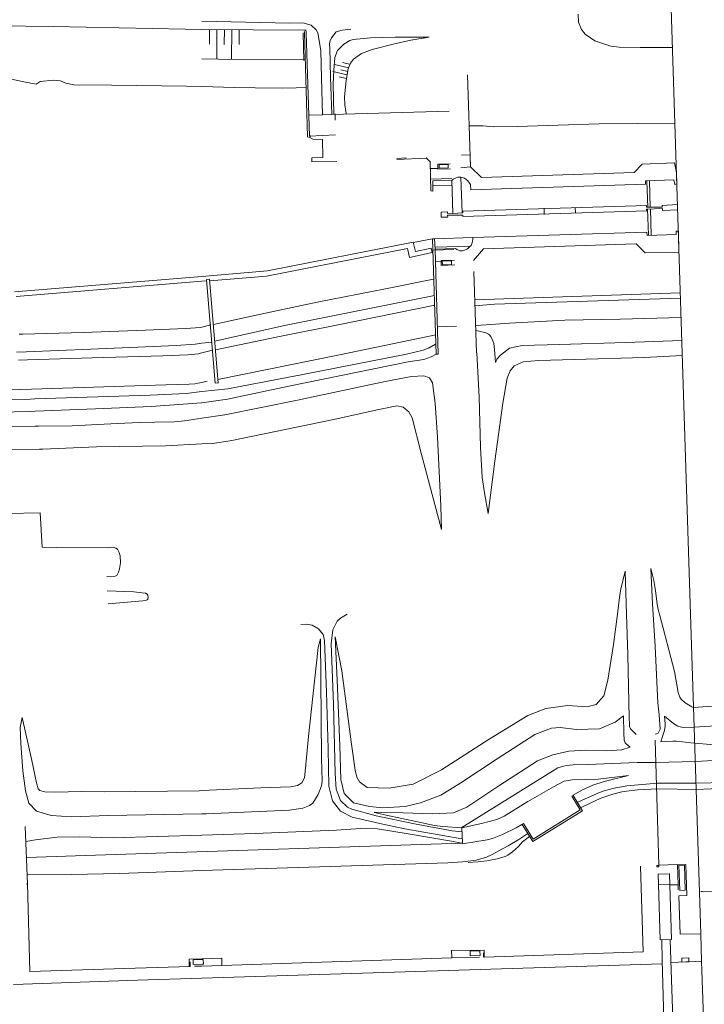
# Model space of a CAD drawing. Header units: metres. Extents: x 66374 to 71914, y 405953 to 412623.
# Tile 29 of 42: x 69920 to 70220, y 408829 to 409261. Entities that reach past the tile are written whole.
import ezdxf

# ---------------------------------------------------------------- set-up
doc = ezdxf.new("R2010")
doc.units = ezdxf.units.M
doc.layers.add('2013-05-24_onderlegger_OVLIJNOBJ', color=252, linetype='Continuous', lineweight=0)

msp = doc.modelspace()

# ---------------------------------------------------------------- linework, layer by layer
at = {"layer": '2013-05-24_onderlegger_OVLIJNOBJ'}
for p, q in [((70205.66, 409273.15), (70214.35, 409000)), ((70165.06, 409263.23), (70165.18, 409259.71)), ((69885.94, 409258.43), (69934.8, 409257.73)), ((70038.52, 409259.3), (70000, 409260.13)), ((70038.52, 409259.3), (70000, 409260.13)), ((70044.21, 409259.36), (70038.52, 409259.3)), ((70044.21, 409259.36), (70038.52, 409259.3)), ((70047.86, 409258.3), (70044.21, 409259.36)), ((70047.86, 409258.3), (70044.21, 409259.36)), ((70050.12, 409256.28), (70047.86, 409258.3)), ((70050.12, 409256.28), (70047.86, 409258.3)), ((70165.18, 409259.71), (70166.45, 409256.42)), ((69934.8, 409257.73), (69992.62, 409256.61)), ((69992.62, 409256.61), (70000, 409256.54)), ((70000, 409256.54), (70045.04, 409256.19)), ((70003.3, 409256.52), (70003.25, 409249.98)), ((70006.57, 409256.5), (70006.47, 409243.42)), ((70009.84, 409256.47), (70009.79, 409249.93)), ((70013.11, 409256.44), (70013.01, 409243.36)), ((70016.38, 409256.42), (70016.33, 409249.88)), ((70044.92, 409255.62), (70044.94, 409255.04)), ((70044.94, 409255.04), (70046.27, 409209.38)), ((70045.04, 409256.19), (70045.62, 409256.16)), ((70045.65, 409255.07), (70045.61, 409256.29)), ((70047.24, 409209.7), (70045.65, 409255.07)), ((70050.79, 409254.94), (70050.12, 409256.28)), ((70050.79, 409254.94), (70050.12, 409256.28)), ((70052.15, 409247.26), (70050.79, 409254.94)), ((70052.15, 409247.26), (70050.79, 409254.94)), ((70056.81, 409252.86), (70058.91, 409255.49)), ((70056.81, 409252.86), (70058.91, 409255.49)), ((70058.91, 409255.49), (70061.48, 409256.22)), ((70058.91, 409255.49), (70061.48, 409256.22)), ((70061.48, 409256.22), (70065.35, 409256.61)), ((70061.48, 409256.22), (70065.35, 409256.61)), ((70166.45, 409256.42), (70168.13, 409254.38)), ((70168.13, 409254.38), (70172.32, 409251.52)), ((70056.02, 409249.92), (70056.13, 409251.26)), ((70056.02, 409249.92), (70056.13, 409251.26)), ((70056.13, 409248.22), (70056.02, 409249.92)), ((70056.13, 409248.22), (70056.02, 409249.92)), ((70056.13, 409251.26), (70056.81, 409252.86)), ((70056.13, 409251.26), (70056.81, 409252.86)), ((70059.5, 409247.2), (70062.21, 409250.05)), ((70062.21, 409250.05), (70064.88, 409251.6)), ((70064.88, 409251.6), (70066.34, 409252.03)), ((70066.34, 409252.03), (70073.91, 409252.86)), ((70073.91, 409252.86), (70084.81, 409253.06)), ((70083.92, 409250.05), (70074.71, 409247.74)), ((70091.66, 409251.74), (70083.92, 409250.05)), ((70084.81, 409253.06), (70099.62, 409253.12)), ((70099.62, 409253.09), (70091.66, 409251.74)), ((70172.32, 409251.52), (70179.38, 409249.11)), ((70052.52, 409235.1), (70052.15, 409247.26)), ((70052.52, 409235.1), (70052.15, 409247.26)), ((70056.38, 409235.55), (70056.13, 409248.22)), ((70056.38, 409235.55), (70056.13, 409248.22)), ((70058.37, 409244.19), (70059.5, 409247.2)), ((70069.99, 409245.98), (70066.47, 409243.46)), ((70074.71, 409247.74), (70069.99, 409245.98)), ((70179.38, 409249.11), (70183.02, 409248.67)), ((70183.02, 409248.67), (70192.24, 409248.51)), ((70192.24, 409248.51), (70206.43, 409248.64)), ((70000, 409243.55), (70007.3, 409243.39)), ((70007.3, 409243.39), (70045.29, 409243.26)), ((70057.8, 409238.62), (70058.37, 409244.19)), ((70064.41, 409239.65), (70058.18, 409241.1)), ((70064.78, 409241.21), (70061.66, 409241.93)), ((70065.18, 409241.63), (70064.15, 409239.15)), ((70066.47, 409243.46), (70065.18, 409241.63)), ((70063.69, 409236.53), (70057.45, 409237.99)), ((70057.5, 409232.51), (70057.8, 409238.62)), ((70064.05, 409238.09), (70060.93, 409238.82)), ((70064.15, 409239.15), (70063.22, 409234.05)), ((69916.42, 409234.66), (69922.62, 409233.41)), ((69922.62, 409233.41), (69927.28, 409232.51)), ((69927.28, 409232.51), (69928.98, 409233.6)), ((69928.98, 409233.6), (69934.74, 409234.27)), ((69934.74, 409234.27), (69937.98, 409233.95)), ((69937.98, 409233.95), (69940.32, 409232.9)), ((69940.32, 409232.9), (69943.84, 409232.16)), ((70052.84, 409219.1), (70052.52, 409235.1)), ((70052.84, 409219.1), (70052.52, 409235.1)), ((70056.91, 409219.22), (70056.38, 409235.55)), ((70056.91, 409219.22), (70056.38, 409235.55)), ((70057.84, 409219.49), (70057.5, 409232.51)), ((70063.32, 409234.97), (70060.21, 409235.7)), ((70063.22, 409234.05), (70062.54, 409226.97)), ((70116.55, 409236.54), (70117.84, 409196.19)), ((69943.84, 409232.16), (69960.31, 409232.06)), ((69960.31, 409232.06), (69993.2, 409231.62)), ((69993.2, 409231.62), (70000, 409231.42)), ((70000, 409231.42), (70014.32, 409231.04)), ((70014.32, 409231.04), (70023.31, 409230.88)), ((70023.31, 409230.88), (70035.31, 409230.72)), ((70035.31, 409230.72), (70041.3, 409230.82)), ((70041.3, 409230.82), (70045.64, 409231.14)), ((70062.54, 409226.97), (70062.71, 409223.46)), ((70056.91, 409219.22), (70108.49, 409220.64)), ((70058.46, 409216.7), (70058.42, 409219.49)), ((70062.71, 409223.46), (70063.26, 409219.62)), ((70047.04, 409218.94), (70052.84, 409219.1)), ((70052.84, 409219.1), (70056.91, 409219.22)), ((70052.84, 409219.1), (70056.91, 409219.22)), ((70174.26, 409215.01), (70207.54, 409215.42)), ((70117.24, 409214.18), (70123.37, 409214.24)), ((70123.37, 409214.24), (70127.7, 409213.79)), ((70127.7, 409213.79), (70138.3, 409213.95)), ((70138.3, 409213.95), (70174.26, 409215.01)), ((70046.27, 409209.38), (70047.39, 409209.12)), ((70058.54, 409210.27), (70047.24, 409209.7)), ((70047.56, 409209.76), (70047.28, 409209.76)), ((70048.66, 409208.38), (70047.29, 409209.15)), ((70047.39, 409209.12), (70047.56, 409209.76)), ((70052.82, 409208.26), (70048.66, 409208.38)), ((70052.96, 409200.26), (70052.82, 409208.26)), ((70048.22, 409200.1), (70052.96, 409200.26)), ((70048.27, 409198.34), (70048.22, 409200.1)), ((70059.11, 409198.59), (70048.27, 409198.34)), ((70089.57, 409200.16), (70085.45, 409199.94)), ((70085.45, 409199.39), (70098.55, 409200.03)), ((70098.55, 409200.03), (70098.5, 409200.32)), ((70098.51, 409200), (70100.06, 409198.43)), ((70100.06, 409198.43), (70100.47, 409185.63)), ((70117.74, 409201.54), (70113.92, 409201.28)), ((70193.18, 409197.44), (70207.3, 409197.92)), ((70207.3, 409197.92), (70208.21, 409193.6)), ((70103.67, 409195.52), (70100.18, 409195.52)), ((70108.96, 409197.54), (70103.42, 409197.41)), ((70103.42, 409197.41), (70103.48, 409195.23)), ((70103.48, 409195.23), (70109.03, 409195.36)), ((70108.02, 409197.25), (70104.09, 409197.15)), ((70104.09, 409197.15), (70104.12, 409195.68)), ((70104.12, 409195.68), (70108.05, 409195.81)), ((70108.05, 409195.81), (70108.02, 409197.25)), ((70117.84, 409196.19), (70113.55, 409195.79)), ((70117.84, 409196.19), (70122.6, 409191.58)), ((70122.6, 409191.58), (70189.59, 409193.7)), ((70189.59, 409193.7), (70193.18, 409197.44)), ((70208.21, 409193.6), (70208.38, 409188.8)), ((70109.64, 409191.14), (70100.26, 409190.85)), ((70101.27, 409190.11), (70109.62, 409190.4)), ((70101.34, 409185.6), (70101.27, 409190.11)), ((70109.64, 409190.4), (70110.13, 409175.84)), ((70109.66, 409190.27), (70110.09, 409190.69)), ((70110.11, 409175.81), (70109.66, 409190.27)), ((70110.09, 409190.69), (70110.22, 409190.81)), ((70110.22, 409190.81), (70110.53, 409190.99)), ((70110.53, 409190.99), (70111.57, 409191.39)), ((70111.57, 409191.39), (70112.21, 409191.67)), ((70112.21, 409191.67), (70112.54, 409191.71)), ((70112.54, 409191.71), (70113.62, 409191.65)), ((70113.54, 409191.65), (70115.17, 409191.2)), ((70113.62, 409191.65), (70114.18, 409176.06)), ((70115.17, 409191.2), (70116.64, 409190.08)), ((70116.64, 409190.08), (70117.75, 409188.48)), ((70194.6, 409190.08), (70194.54, 409188.58)), ((70207.08, 409190.5), (70194.6, 409190.08)), ((70195.54, 409178.43), (70195.16, 409189.98)), ((70196.62, 409178.46), (70196.27, 409190.02)), ((70207.44, 409188.51), (70207.08, 409190.5)), ((70100.47, 409185.63), (70101.34, 409185.6)), ((70101.42, 409187.81), (70109.61, 409188.03)), ((70117.75, 409188.48), (70118.02, 409186.18)), ((70194.54, 409188.58), (70117.9, 409186.14)), ((70208.38, 409188.8), (70207.44, 409188.51)), ((70107.7, 409176.51), (70104.92, 409176.32)), ((70104.92, 409176.32), (70105.01, 409174.08)), ((70107.77, 409175.78), (70107.7, 409176.51)), ((70114.41, 409176.7), (70195.12, 409179.3)), ((70114.43, 409176.67), (70114.46, 409176)), ((70114.49, 409174.4), (70195.18, 409176.96)), ((70150.17, 409175.33), (70150.06, 409178.02)), ((70163.82, 409175.84), (70163.7, 409178.34)), ((70195.07, 409179.3), (70195.09, 409178.46)), ((70195.09, 409178.46), (70201.95, 409178.59)), ((70201.99, 409177.95), (70195.09, 409177.7)), ((70195.09, 409177.7), (70195.2, 409176.96)), ((70195.46, 409177.7), (70195.87, 409166.18)), ((70196.74, 409177.73), (70197.14, 409166.24)), ((70201.85, 409179.3), (70208.6, 409179.68)), ((70201.95, 409178.59), (70201.85, 409179.3)), ((70201.98, 409177.12), (70201.99, 409177.95)), ((70208.68, 409177.28), (70201.98, 409177.12)), ((70105.01, 409174.08), (70107.81, 409174.18)), ((70110.13, 409175.84), (70107.77, 409175.78)), ((70107.77, 409174.98), (70114.44, 409175.04)), ((70107.81, 409174.18), (70107.77, 409174.98)), ((70114.46, 409176), (70110.11, 409175.78)), ((70114.44, 409175.04), (70114.46, 409174.43)), ((70195.22, 409167.62), (70118.79, 409165.25)), ((70195.29, 409166.02), (70195.22, 409167.62)), ((70207.99, 409167.94), (70207.98, 409166.53)), ((70209.1, 409167.97), (70207.99, 409167.94)), ((70209.22, 409158.82), (70209.1, 409167.97)), ((70101.07, 409164.61), (70092.61, 409163.07)), ((70101.17, 409164.61), (70102.06, 409164.67)), ((70102.82, 409114.02), (70101.17, 409164.61)), ((70118.79, 409165.25), (70102.06, 409164.67)), ((70102.06, 409164.67), (70102.31, 409160.16)), ((70118.61, 409162.94), (70118.76, 409163.82)), ((70118.76, 409163.82), (70118.79, 409164.26)), ((70118.79, 409164.26), (70118.81, 409165.25)), ((70207.98, 409166.53), (70195.29, 409166.02)), ((70028.26, 409148.29), (70090.12, 409160.35)), ((70092.72, 409163.2), (70028.69, 409150.53)), ((70090.12, 409160.35), (70091.04, 409156.45)), ((70093.65, 409159.04), (70092.72, 409163.2)), ((70100.5, 409160.51), (70093.65, 409159.04)), ((70100.98, 409158.59), (70100.5, 409160.51)), ((70110.53, 409159.94), (70101.3, 409159.58)), ((70102.26, 409160.96), (70117.58, 409161.34)), ((70102.31, 409160.16), (70111.17, 409160.45)), ((70102.47, 409154.66), (70102.31, 409160.16)), ((70111.17, 409160.45), (70111.88, 409159.97)), ((70111.88, 409159.97), (70112.27, 409159.74)), ((70112.27, 409159.74), (70113.11, 409159.42)), ((70113.11, 409159.42), (70113.79, 409159.33)), ((70113.79, 409159.33), (70114.26, 409159.35)), ((70114.26, 409159.35), (70115.17, 409159.58)), ((70115.17, 409159.58), (70116.17, 409160.05)), ((70116.17, 409160.05), (70116.6, 409160.38)), ((70116.6, 409160.38), (70117.72, 409161.44)), ((70117.59, 409161.31), (70118.05, 409161.76)), ((70118.05, 409161.76), (70118.31, 409162.11)), ((70118.31, 409162.11), (70118.44, 409162.37)), ((70118.44, 409162.37), (70118.61, 409162.94)), ((70119.18, 409155.17), (70123.52, 409160.22)), ((70123.52, 409160.22), (70190.44, 409162.37)), ((70190.44, 409162.37), (70194.5, 409158.53)), ((70091.04, 409156.45), (70100.98, 409158.59)), ((70104.91, 409154.82), (70102.47, 409154.66)), ((70102.47, 409154.66), (70103.58, 409114.08)), ((70110.8, 409155.33), (70104.94, 409155.14)), ((70104.94, 409155.14), (70105, 409152.99)), ((70105.42, 409154.78), (70109.5, 409154.91)), ((70105.48, 409153.28), (70105.42, 409154.78)), ((70109.5, 409154.91), (70109.55, 409153.38)), ((70194.5, 409158.53), (70209.22, 409158.82)), ((70028.69, 409150.53), (70000, 409148.16)), ((70105, 409152.99), (70110.87, 409153.18)), ((70109.55, 409153.38), (70105.48, 409153.28)), ((70000, 409148.16), (69917.82, 409141.34)), ((69918.54, 409139.3), (70000, 409146.05)), ((70000, 409146.05), (70001.99, 409146.21)), ((70005.8, 409101.28), (70001.96, 409146.69)), ((70002.02, 409146.72), (70003.34, 409146.88)), ((70007.19, 409101.38), (70003.38, 409146.82)), ((70003.4, 409146.27), (70028.26, 409148.29)), ((70101.62, 409146.88), (70080.59, 409142.72)), ((70120.51, 409114.56), (70119.34, 409150.24)), ((70080.59, 409142.72), (70050.52, 409136.9)), ((70074.94, 409134.3), (70101.98, 409139.74)), ((70209.82, 409140.93), (70119.61, 409137.82)), ((70128.4, 409135.9), (70209.95, 409138.59)), ((70050.52, 409136.9), (70023.75, 409131.2)), ((70036.16, 409126.53), (70074.94, 409134.3)), ((70102.12, 409135.58), (70059.7, 409126.85)), ((70119.8, 409135.3), (70128.4, 409135.9)), ((70023.75, 409131.2), (70005.14, 409127.07)), ((70159.14, 409128.99), (70134.94, 409127.62)), ((70183.44, 409129.44), (70159.14, 409128.99)), ((70210.18, 409130.05), (70183.44, 409129.44)), ((69948.02, 409123.52), (69975.04, 409124.51)), ((69975.04, 409124.51), (69992.81, 409125.34)), ((69992.81, 409125.34), (69999.34, 409125.73)), ((69999.34, 409125.73), (70000, 409125.89)), ((70000, 409125.89), (70003.83, 409126.88)), ((70005.65, 409119.74), (70036.16, 409126.53)), ((70059.7, 409126.85), (70033.22, 409121.63)), ((70103.21, 409126.02), (70111.67, 409126.27)), ((70124.66, 409126.91), (70120.06, 409126.59)), ((70120.25, 409124.45), (70122.15, 409123.97)), ((70134.94, 409127.62), (70124.66, 409126.91)), ((69919.81, 409122.82), (69921.22, 409122.78)), ((69921.22, 409122.78), (69948.02, 409123.52)), ((70033.22, 409121.63), (70005.98, 409115.87)), ((70060.39, 409113.79), (70102.55, 409122.46)), ((70122.15, 409123.97), (70124.57, 409123.33)), ((70124.57, 409123.33), (70125.65, 409122.85)), ((70125.65, 409122.85), (70126.13, 409122.48)), ((70126.13, 409122.48), (70126.73, 409121.76)), ((70126.73, 409121.76), (70127.63, 409119.91)), ((69922.86, 409115.01), (69951.26, 409116.29)), ((69951.26, 409116.29), (69975.21, 409117.18)), ((69975.21, 409117.18), (69988.76, 409117.79)), ((69988.76, 409117.79), (69996.97, 409118.46)), ((69996.97, 409118.46), (70000, 409118.85)), ((70000, 409118.85), (70004.27, 409119.36)), ((70097.03, 409115.71), (70099.66, 409116.8)), ((70099.66, 409116.8), (70102.53, 409118.4)), ((70127.63, 409119.91), (70128, 409118.65)), ((70128, 409118.65), (70128.35, 409116.06)), ((70128.35, 409116.06), (70128.73, 409110.34)), ((70130.94, 409113.63), (70134.86, 409116.64)), ((70134.86, 409116.64), (70140.5, 409117.79)), ((70140.5, 409117.79), (70156.9, 409118.27)), ((70156.9, 409118.27), (70185.9, 409119.14)), ((70185.9, 409119.14), (70210.5, 409119.97)), ((69918.68, 409114.91), (69922.86, 409115.01)), ((69919.52, 409111.39), (69923.43, 409111.52)), ((69923.43, 409111.52), (69951.87, 409112.38)), ((69951.87, 409112.38), (69982.86, 409113.31)), ((69982.86, 409113.31), (69993.75, 409113.73)), ((69993.75, 409113.73), (69998.38, 409114.21)), ((69998.38, 409114.21), (70000, 409114.59)), ((70000, 409114.59), (70004.57, 409115.71)), ((70007.02, 409102.91), (70060.39, 409113.79)), ((70044.26, 409105.12), (70089.78, 409114.05)), ((70089.78, 409114.05), (70097.03, 409115.71)), ((70090.48, 409110.69), (70097.37, 409111.75)), ((70097.37, 409111.75), (70100.6, 409112.86)), ((70100.6, 409112.86), (70102.76, 409113.98)), ((70103.58, 409114.08), (70102.82, 409114.02)), ((70120.63, 409114.62), (70121.61, 409095.23)), ((70128.73, 409110.34), (70129.39, 409111.78)), ((70129.39, 409111.78), (70130.94, 409113.63)), ((70147.66, 409111.23), (70163.43, 409111.71)), ((70163.43, 409111.71), (70194.01, 409112.61)), ((70194.01, 409112.61), (70210.71, 409113.5)), ((70038.08, 409099.97), (70090.48, 409110.69)), ((70135.18, 409106.75), (70136.94, 409108.86)), ((70136.94, 409108.86), (70140.94, 409110.66)), ((70140.94, 409110.66), (70147.66, 409111.23)), ((70011.32, 409098.85), (70044.26, 409105.12)), ((70080.42, 409101.98), (70091.86, 409104.29)), ((70091.86, 409104.29), (70097.27, 409104.54)), ((70097.27, 409104.54), (70099.89, 409103.68)), ((70099.89, 409103.68), (70101.14, 409101.5)), ((70131.96, 409092.54), (70133.83, 409103.52)), ((70133.83, 409103.52), (70135.18, 409106.75)), ((69925.2, 409098.72), (69873.43, 409097.22)), ((69925.2, 409098.72), (69984.2, 409100.51)), ((69984.18, 409100.51), (69994.37, 409100.83)), ((69994.37, 409100.83), (69996.9, 409101.06)), ((69996.9, 409101.06), (69998.16, 409101.28)), ((69998.16, 409101.28), (70000, 409101.66)), ((70000, 409101.66), (70002.22, 409102.11)), ((70000, 409097.6), (70011.32, 409098.85)), ((70005.74, 409101.34), (70007.26, 409101.5)), ((70005.85, 409101.25), (70007.33, 409101.41)), ((70011.24, 409094.27), (70038.08, 409099.97)), ((70041.99, 409093.79), (70080.42, 409101.98)), ((70101.14, 409101.5), (70102.32, 409092.51)), ((69924.74, 409094.3), (69863.86, 409092.86)), ((69924.74, 409094.3), (69926.62, 409094.4)), ((69926.62, 409094.4), (69977.35, 409096)), ((69977.35, 409096), (69993.14, 409096.83)), ((69993.14, 409096.83), (70000, 409097.6)), ((70000, 409092.64), (70011.24, 409094.27)), ((70121.61, 409095.23), (70122.13, 409073.28)), ((69926.91, 409089.02), (69953.29, 409090.08)), ((69953.29, 409090.08), (69977.74, 409091.07)), ((69977.74, 409091.07), (69999.78, 409092.61)), ((69999.78, 409092.61), (70000, 409092.64)), ((70010.1, 409087.46), (70041.99, 409093.79)), ((70077.62, 409089.76), (70085.54, 409091.3)), ((70085.54, 409091.3), (70088.34, 409090.75)), ((70088.34, 409090.75), (70090.78, 409088.7)), ((70102.32, 409092.51), (70103.38, 409077.57)), ((70128.56, 409067.1), (70131.96, 409092.54)), ((69902.78, 409088.35), (69924.84, 409088.93)), ((69924.84, 409088.93), (69926.91, 409089.02)), ((69992.34, 409084.77), (70000, 409085.92)), ((70000, 409085.92), (70010.1, 409087.46)), ((70057.2, 409085.25), (70077.62, 409089.76)), ((70090.78, 409088.7), (70092.21, 409086.08)), ((70092.21, 409086.08), (70096.17, 409070.66)), ((69926.87, 409082.5), (69876.46, 409081.22)), ((69926.87, 409082.5), (69928.26, 409082.46)), ((69928.26, 409082.46), (69943.09, 409082.62)), ((69943.09, 409082.62), (69962.85, 409083.64)), ((69962.85, 409083.64), (69972.74, 409084.1)), ((69972.74, 409084.1), (69979.29, 409084.16)), ((69979.29, 409084.16), (69988.01, 409084.32)), ((69988.01, 409084.32), (69992.34, 409084.77)), ((70012.41, 409076.03), (70057.2, 409085.25)), ((70103.38, 409077.57), (70104.75, 409047.36)), ((69930.18, 409072.35), (69953.81, 409073.31)), ((69953.81, 409073.31), (69983.94, 409073.76)), ((69983.94, 409073.76), (70000, 409074.62)), ((70000, 409074.62), (70004.65, 409074.88)), ((70004.65, 409074.88), (70012.41, 409076.03)), ((70122.13, 409073.28), (70122.96, 409059.88)), ((69916.42, 409072.22), (69928.79, 409072.35)), ((69928.79, 409072.35), (69930.18, 409072.35)), ((70096.17, 409070.66), (70105.14, 409037.06)), ((70125.54, 409044.19), (70128.56, 409067.1)), ((70122.96, 409059.88), (70123.9, 409053.25)), ((70123.9, 409053.25), (70125.54, 409044.19)), ((70104.75, 409047.36), (70105.14, 409037.06)), ((69929.1, 409044.38), (69914.51, 409044.19)), ((69929.97, 409029.41), (69929.1, 409044.38)), ((69936.34, 409029.25), (69929.97, 409029.41)), ((69936.34, 409029.25), (69958.76, 409029.12)), ((69958.76, 409029.12), (69961.03, 409029.28)), ((69961.03, 409029.28), (69962.22, 409028.96)), ((69962.22, 409028.96), (69962.89, 409028.44)), ((69962.89, 409028.44), (69963.74, 409027.07)), ((69963.74, 409027.07), (69964.12, 409025.56)), ((69964.12, 409025.56), (69964.21, 409022.53)), ((69964.21, 409022.53), (69963.82, 409019.79)), ((69961.96, 409016.64), (69958.29, 409016.54)), ((69962.6, 409016.95), (69961.96, 409016.64)), ((69963.39, 409018.43), (69962.6, 409016.95)), ((69963.82, 409019.79), (69963.39, 409018.43)), ((70183.74, 409010.91), (70185.59, 409018.82)), ((70185.6, 409018.78), (70186.23, 409000)), ((70197.7, 409004.35), (70196.88, 409020)), ((70196.88, 409020), (70198.21, 409014.69)), ((70198.21, 409014.69), (70198.98, 409010.28)), ((69970.18, 409009.82), (69958.43, 409010.24)), ((69973.84, 409009.38), (69970.18, 409009.82)), ((69975.26, 409009.17), (69973.84, 409009.38)), ((69975.95, 409008.77), (69975.26, 409009.17)), ((69976.3, 409008.3), (69975.95, 409008.77)), ((69976.43, 409007.3), (69976.3, 409008.3)), ((70182.73, 409003.64), (70183.34, 409008.5)), ((70183.34, 409008.5), (70183.74, 409010.91)), ((70198.98, 409010.28), (70199.7, 409004.35)), ((69958.86, 409004.51), (69974.02, 409005.86)), ((69974.02, 409005.86), (69975.3, 409005.93)), ((69975.3, 409005.93), (69975.94, 409006.21)), ((69975.94, 409006.21), (69976.24, 409006.53)), ((69976.24, 409006.53), (69976.43, 409007.3)), ((70182.28, 409000), (70182.73, 409003.64)), ((70197.95, 409000), (70197.7, 409004.35)), ((70199.7, 409004.35), (70200.3, 409001.44)), ((70063.65, 409000), (70060.78, 408998.21)), ((70180.49, 408986.59), (70182.28, 409000)), ((70186.23, 409000), (70186.83, 408982.11)), ((70198.79, 408985.79), (70197.95, 409000)), ((70200.3, 409001.44), (70200.69, 409000)), ((70200.69, 409000), (70207.36, 408974.78)), ((70214.35, 409000), (70218.82, 408859.68)), ((70045.79, 408995.52), (70043.45, 408995.36)), ((70048.36, 408995.14), (70045.79, 408995.52)), ((70051.1, 408993.47), (70048.36, 408995.14)), ((70059.28, 408996.85), (70057.49, 408993.09)), ((70060.78, 408998.21), (70059.28, 408996.85)), ((70053.21, 408991.1), (70051.1, 408993.47)), ((70053.74, 408988.42), (70053.21, 408991.1)), ((70057.49, 408993.09), (70056.7, 408986.94)), ((70051.02, 408985.28), (70052.02, 408989.06)), ((70052.02, 408989.06), (70052.38, 408936.64)), ((70054.66, 408965.73), (70053.74, 408988.42)), ((70056.7, 408986.94), (70057.71, 408960.54)), ((70059.35, 408971.07), (70058.46, 408990.05)), ((70058.46, 408990.05), (70061.36, 408975.1)), ((70178.1, 408971.01), (70180.49, 408986.59)), ((70049.4, 408970.5), (70051.02, 408985.28)), ((70186.83, 408982.11), (70187.35, 408954.43)), ((70199.94, 408961.09), (70198.79, 408985.79)), ((70061.36, 408975.1), (70065.42, 408944)), ((70207.36, 408974.78), (70208.98, 408965.6)), ((70046.73, 408946.3), (70049.4, 408970.5)), ((70060.42, 408942.18), (70059.35, 408971.07)), ((70176.35, 408964.1), (70178.1, 408971.01)), ((70055.36, 408940.8), (70054.66, 408965.73)), ((70208.98, 408965.6), (70209.66, 408963.53)), ((70057.71, 408960.54), (70058.44, 408930.08)), ((70168.79, 408959.36), (70172.97, 408960.29)), ((70172.97, 408960.29), (70176.35, 408964.1)), ((70200.53, 408955.84), (70199.94, 408961.09)), ((70209.66, 408963.53), (70210.26, 408962.59)), ((70210.26, 408962.59), (70212.04, 408961.09)), ((70212.04, 408961.09), (70214.84, 408959.3)), ((70215.66, 408958.94), (70232.86, 408960.22)), ((70142.92, 408955.55), (70150.82, 408958.62)), ((70150.82, 408958.62), (70160.53, 408959.81)), ((70160.53, 408959.81), (70168.79, 408959.36)), ((70214.84, 408959.3), (70215.66, 408958.94)), ((69920.29, 408950.21), (69921.07, 408954.62)), ((69921.08, 408954.62), (69925.42, 408935.78)), ((70126.07, 408945.18), (70142.92, 408955.55)), ((70181.23, 408952.61), (70174.44, 408949.7)), ((70184.98, 408955.3), (70181.23, 408952.61)), ((70184.98, 408955.3), (70185.14, 408947.68)), ((70187.36, 408954.43), (70187.52, 408951.52)), ((70200.96, 408949.5), (70200.53, 408955.84)), ((70202.9, 408955.17), (70203.16, 408951.84)), ((70206.93, 408951.97), (70202.9, 408955.17)), ((70203.16, 408951.84), (70203.16, 408950.73)), ((70208.09, 408951.19), (70206.93, 408951.97)), ((69920.5, 408943.17), (69920.29, 408950.21)), ((70153.39, 408949.95), (70146.1, 408947.17)), ((70157.18, 408950.21), (70153.39, 408949.95)), ((70164.37, 408949.31), (70157.18, 408950.21)), ((70174.44, 408949.7), (70164.37, 408949.31)), ((70185.14, 408947.68), (70185.26, 408944.61)), ((70187.52, 408951.52), (70187.6, 408950.66)), ((70187.6, 408950.66), (70187.7, 408950.23)), ((70187.7, 408950.23), (70188.01, 408949.66)), ((70188.01, 408949.66), (70188.4, 408949.22)), ((70188.4, 408949.22), (70189.24, 408948.42)), ((70189.24, 408948.42), (70190.55, 408947.17)), ((70198.78, 408947.36), (70199.48, 408947.52)), ((70199.48, 408947.52), (70200.21, 408947.81)), ((70200.21, 408947.81), (70200.96, 408949.5)), ((70202.76, 408948.54), (70202.06, 408946.34)), ((70203.08, 408950), (70202.76, 408948.54)), ((70203.16, 408950.73), (70203.08, 408950)), ((70208.73, 408950.87), (70208.09, 408951.19)), ((70209.72, 408950.52), (70208.73, 408950.87)), ((70211.26, 408950.3), (70209.72, 408950.52)), ((70215.89, 408950.34), (70211.26, 408950.3)), ((70215.89, 408950.34), (70233.18, 408951.55)), ((69921.46, 408931.17), (69920.5, 408943.17)), ((70045.32, 408930.91), (70046.73, 408946.3)), ((70065.42, 408944), (70067.29, 408931.58)), ((70105.07, 408931.62), (70126.07, 408945.18)), ((70146.1, 408947.17), (70129.56, 408936.45)), ((70185.26, 408944.61), (70185.33, 408944.21)), ((70185.33, 408944.21), (70185.67, 408943.46)), ((70185.67, 408943.46), (70186.07, 408943.01)), ((70186.07, 408943.01), (70187.82, 408941.54)), ((70198.82, 408944.7), (70200.49, 408889.79)), ((70202.06, 408946.34), (70201.25, 408943.97)), ((70201.26, 408943.94), (70203.52, 408944.07)), ((70203.52, 408944.07), (70206.53, 408944.23)), ((70206.53, 408944.23), (70208.04, 408944.22)), ((70208.04, 408944.22), (70210.78, 408944.01)), ((70210.78, 408944.01), (70214.42, 408943.53)), ((70214.42, 408943.53), (70216.25, 408943.3)), ((70216.25, 408943.3), (70233.42, 408941.89)), ((70055.71, 408924.51), (70055.36, 408940.8)), ((70060.9, 408927.46), (70060.42, 408942.18)), ((70160.98, 408939.81), (70154, 408938.27)), ((70168.47, 408940.26), (70160.98, 408939.81)), ((70177.62, 408940), (70168.47, 408940.26)), ((70184.13, 408940.38), (70177.62, 408940)), ((70187.82, 408941.54), (70184.13, 408940.38)), ((69925.42, 408935.78), (69927.38, 408925.92)), ((70052.38, 408936.64), (70052.71, 408926.62)), ((70129.56, 408936.45), (70113.62, 408926.02)), ((70147.26, 408935.58), (70130.24, 408924.67)), ((70154, 408938.27), (70147.26, 408935.58)), ((70169.34, 408934.05), (70190.9, 408934.82)), ((70190.9, 408934.82), (70190.92, 408934.82)), ((70190.92, 408934.82), (70197.99, 408934.82)), ((70197.99, 408934.82), (70199.13, 408934.82)), ((70199.13, 408934.82), (70216.42, 408935.33)), ((70216.42, 408935.33), (70233.74, 408936.19)), ((69922.54, 408922.4), (69921.46, 408931.17)), ((70044.96, 408928.16), (70045.32, 408930.91)), ((70058.44, 408930.08), (70058.9, 408923.17)), ((70067.29, 408931.58), (70068.02, 408928.42)), ((70092.59, 408925.41), (70105.07, 408931.62)), ((70113.98, 408906.4), (70156.07, 408932.54)), ((70156.07, 408932.54), (70158.56, 408933.22)), ((70158.56, 408933.22), (70159.96, 408933.53)), ((70159.96, 408933.53), (70162.83, 408933.82)), ((70162.83, 408933.82), (70169.34, 408934.05)), ((69927.38, 408925.92), (69928.14, 408923.39)), ((70041.96, 408924.83), (70043.81, 408925.95)), ((70043.81, 408925.95), (70044.96, 408928.16)), ((70052.71, 408926.62), (70052.46, 408924.65)), ((70062.4, 408921.31), (70060.9, 408927.46)), ((70068.02, 408928.42), (70069.09, 408926.34)), ((70069.09, 408926.34), (70072.42, 408923.97)), ((70113.62, 408926.02), (70104.74, 408920.54)), ((70158.91, 408926.75), (70154.24, 408924.22)), ((70162.37, 408927.2), (70158.91, 408926.75)), ((70173.78, 408927.62), (70162.37, 408927.2)), ((70171.52, 408924.93), (70176.42, 408926.59)), ((70187.15, 408929.18), (70173.78, 408927.62)), ((70176.42, 408926.59), (70187.14, 408929.18)), ((70191.36, 408925.09), (70199.98, 408925.79)), ((70199.98, 408925.79), (70216.72, 408925.79)), ((70216.72, 408925.79), (70234.24, 408926.14)), ((69924.12, 408916.96), (69922.54, 408922.4)), ((69928.14, 408923.39), (69928.92, 408922.61)), ((69928.92, 408922.61), (69931.01, 408922.02)), ((69931.01, 408922.02), (69935.5, 408921.89)), ((69935.5, 408921.89), (69947.16, 408922.08)), ((69947.16, 408922.08), (69957.07, 408921.95)), ((69957.07, 408921.95), (69998.71, 408922.46)), ((69998.71, 408922.46), (70000, 408922.53)), ((70000, 408922.53), (70025.9, 408923.74)), ((70025.9, 408923.74), (70038.92, 408924.13)), ((70038.92, 408924.13), (70041.96, 408924.83)), ((70052.46, 408924.65), (70050.92, 408920.83)), ((70057.26, 408918.11), (70055.71, 408924.51)), ((70058.9, 408923.17), (70060.82, 408918.18)), ((70072.42, 408923.97), (70082.12, 408923.68)), ((70082.12, 408923.68), (70092.59, 408925.41)), ((70130.24, 408924.67), (70116.22, 408915.23)), ((70154.24, 408924.22), (70142.93, 408917.76)), ((70162.79, 408920.51), (70166.65, 408922.69)), ((70166.65, 408922.69), (70171.52, 408924.93)), ((70174.4, 408921.73), (70168.15, 408918.94)), ((70176.49, 408922.49), (70174.4, 408921.73)), ((70180.82, 408923.58), (70176.49, 408922.49)), ((70184.25, 408922.04), (70180.25, 408920.93)), ((70186.43, 408924.61), (70180.82, 408923.58)), ((70186.3, 408922.37), (70184.25, 408922.04)), ((70191.13, 408922.85), (70186.3, 408922.37)), ((70191.36, 408925.09), (70186.43, 408924.61)), ((70191.13, 408922.85), (70199.98, 408923.36)), ((70216.85, 408923.01), (70199.98, 408923.36)), ((70216.85, 408923.01), (70234.07, 408923.9)), ((70048.58, 408917.09), (70047.24, 408916.02)), ((70050.92, 408920.83), (70048.58, 408917.09)), ((70060.78, 408913.54), (70057.26, 408918.11)), ((70060.82, 408918.18), (70063.87, 408915.26)), ((70066.51, 408917.25), (70062.4, 408921.31)), ((70073.57, 408915.52), (70066.51, 408917.25)), ((70095.94, 408917.25), (70089.2, 408915.55)), ((70104.74, 408920.54), (70095.94, 408917.25)), ((70142.93, 408917.76), (70132.54, 408911.3)), ((70162.83, 408920.45), (70162.26, 408920.1)), ((70162.26, 408920.1), (70165.95, 408914.05)), ((70166.98, 408913.73), (70162.83, 408920.45)), ((70168.15, 408918.94), (70164.85, 408917.44)), ((70173.04, 408918.4), (70166.34, 408915.2)), ((70175.38, 408919.38), (70173.04, 408918.4)), ((70180.25, 408920.93), (70175.38, 408919.38)), ((69927.42, 408913.57), (69924.12, 408916.96)), ((69933.86, 408911.65), (69927.42, 408913.57)), ((70038.37, 408913.98), (70001.81, 408912.42)), ((70044.19, 408914.82), (70038.37, 408913.98)), ((70047.24, 408916.02), (70044.19, 408914.82)), ((70065.97, 408910.82), (70060.78, 408913.54)), ((70063.87, 408915.26), (70065.74, 408914.4)), ((70065.74, 408914.4), (70076.42, 408911.49)), ((70079.39, 408915.04), (70073.57, 408915.52)), ((70078.89, 408912.96), (70075.48, 408913.02)), ((70075.51, 408912.99), (70080.78, 408911.71)), ((70088.23, 408912.74), (70078.89, 408912.96)), ((70089.2, 408915.55), (70079.39, 408915.04)), ((70101.12, 408912.42), (70088.23, 408912.74)), ((70110.3, 408912.77), (70101.12, 408912.42)), ((70116.22, 408915.23), (70110.3, 408912.77)), ((70145.13, 408900.22), (70166.98, 408913.73)), ((70165.95, 408914.05), (70145.3, 408901.28)), ((69942.97, 408911.1), (69933.86, 408911.65)), ((69958.8, 408911.65), (69942.97, 408911.1)), ((70000, 408912.38), (69958.8, 408911.65)), ((70001.81, 408912.42), (70000, 408912.38)), ((70079.29, 408907.87), (70065.97, 408910.82)), ((70076.42, 408911.49), (70093.22, 408907.9)), ((70080.78, 408911.71), (70094.62, 408908.9)), ((70094.62, 408908.9), (70101.97, 408907.24)), ((70129.35, 408909.91), (70122.64, 408908.13)), ((70132.54, 408911.3), (70129.35, 408909.91)), ((69922.46, 408906.82), (69923.52, 408881.6)), ((70058.96, 408905.25), (70023.28, 408903.74)), ((70069.61, 408905.86), (70058.96, 408905.25)), ((70077.06, 408905.82), (70069.61, 408905.86)), ((70090.42, 408903.55), (70077.06, 408905.82)), ((70088.98, 408905.7), (70079.29, 408907.87)), ((70114.08, 408901.34), (70088.98, 408905.7)), ((70093.22, 408907.9), (70109.7, 408904.93)), ((70101.97, 408907.24), (70105.7, 408906.75)), ((70105.7, 408906.75), (70113.94, 408906.27)), ((70109.7, 408904.93), (70113.98, 408904.45)), ((70122.64, 408908.13), (70114.02, 408906.24)), ((70114.02, 408906.24), (70114.26, 408899.49)), ((70131.91, 408903.33), (70137.8, 408906.24)), ((70137.8, 408906.24), (70140.39, 408907.74)), ((70141.08, 408908.1), (70140.48, 408907.74)), ((70140.48, 408907.74), (70145.13, 408900.22)), ((70145.3, 408901.28), (70141.08, 408908.1)), ((69927.02, 408900.99), (69922.73, 408900.22)), ((69936.44, 408902.18), (69927.02, 408900.99)), ((69946.28, 408902.27), (69936.44, 408902.18)), ((69961.12, 408901.86), (69946.28, 408902.27)), ((70000, 408903.04), (69961.12, 408901.86)), ((70023.28, 408903.74), (70000, 408903.04)), ((70109.49, 408900.35), (70090.42, 408903.55)), ((70113.96, 408899.48), (70109.49, 408900.35)), ((70114.28, 408899.2), (70125.1, 408900.93)), ((70125.1, 408900.93), (70127.43, 408901.5)), ((70127.43, 408901.5), (70131.91, 408903.33)), ((70138.98, 408901.15), (70134.29, 408898.27)), ((70140.57, 408900.1), (70138.82, 408897.98)), ((70142.91, 408903.68), (70138.98, 408901.15)), ((70143.71, 408902.37), (70140.57, 408900.1)), ((70113.96, 408899.48), (69962.1, 408894.5)), ((70114.26, 408899.49), (70113.96, 408899.48)), ((70114.23, 408899.42), (70113.96, 408899.48)), ((70134.29, 408898.27), (70127.07, 408894.3)), ((70136.18, 408895.62), (70134.16, 408894.15)), ((70138.82, 408897.98), (70136.18, 408895.62)), ((69944.57, 408893.86), (69923.11, 408893.18)), ((69962.1, 408894.5), (69944.57, 408893.86)), ((70114.26, 408891.23), (70107.8, 408890.91)), ((70120.34, 408892.03), (70114.26, 408891.23)), ((70121.01, 408891.33), (70116.8, 408891.07)), ((70124.9, 408893.34), (70120.34, 408892.03)), ((70124.96, 408891.68), (70121.01, 408891.33)), ((70127.07, 408894.3), (70124.9, 408893.34)), ((70129.45, 408892.67), (70124.96, 408891.68)), ((70133.03, 408893.63), (70129.45, 408892.67)), ((70134.16, 408894.15), (70133.03, 408893.63)), ((70000, 408887.42), (69963.98, 408886.24)), ((70107.8, 408890.91), (70000, 408887.42)), ((70193.55, 408851.74), (70192.36, 408889.43)), ((70200.38, 408889.72), (70199.53, 408889.69)), ((70199.53, 408889.69), (70199.55, 408889.09)), ((70199.55, 408889.09), (70200.45, 408889.12)), ((70200.38, 408889.72), (70200.38, 408889.76)), ((70200.48, 408889.73), (70200.38, 408889.72)), ((70200.45, 408889.12), (70200.38, 408889.72)), ((70200.49, 408889.79), (70208.59, 408890.08)), ((70208.55, 408890.05), (70208.59, 408890.05)), ((70208.59, 408890.05), (70212.23, 408890.18)), ((70208.59, 408890.08), (70208.59, 408890.05)), ((70208.59, 408890.05), (70208.87, 408881.18)), ((70211.71, 408889.86), (70209.25, 408889.76)), ((70209.25, 408889.76), (70209.58, 408878.75)), ((70212.05, 408878.82), (70211.71, 408889.86)), ((70212.23, 408890.18), (70212.68, 408876.54)), ((69942.7, 408885.7), (69923.51, 408885.54)), ((69963.98, 408886.24), (69942.7, 408885.7)), ((70200.09, 408885.82), (70205.15, 408885.98)), ((70200.23, 408881.28), (70200.09, 408885.82)), ((70205.15, 408885.98), (70205.3, 408881.22)), ((69923.33, 408881.57), (69922.95, 408881.56)), ((69923.52, 408881.6), (69924.54, 408843.17)), ((70200.23, 408881.28), (70205.3, 408881.22)), ((70200.23, 408881.28), (70200.98, 408857.09)), ((70205.3, 408881.22), (70208.87, 408881.18)), ((70206.04, 408857.28), (70205.3, 408881.22)), ((70208.87, 408881.18), (70208.88, 408881.18)), ((70208.87, 408881.18), (70208.94, 408878.94)), ((70209.58, 408878.75), (70212.05, 408878.82)), ((70218.83, 408878.24), (70219.43, 408878.26)), ((70219.43, 408878.26), (70228.39, 408878.53)), ((70212.68, 408876.54), (70209.18, 408876.35)), ((70209.18, 408876.35), (70209.86, 408859.55)), ((70200.98, 408857.09), (70206.04, 408857.28)), ((70201.96, 408848), (70201.69, 408857.06)), ((70205.76, 408848.1), (70205.43, 408857.15)), ((70209.86, 408859.55), (70218.82, 408859.68)), ((70218.82, 408859.68), (70219.2, 408847.65)), ((70218.82, 408859.68), (70218.92, 408859.68)), ((70109.49, 408852.35), (70123.75, 408852.58)), ((70109.56, 408849.11), (70109.49, 408852.35)), ((70123.75, 408852.58), (70123.82, 408849.47)), ((70000, 408848.74), (69994.35, 408848.61)), ((69994.35, 408848.61), (69994.39, 408845.54)), ((70000, 408848.38), (69996.14, 408848.29)), ((69996.14, 408848.29), (69996.18, 408846.27)), ((70008.78, 408848.96), (70000, 408848.74)), ((70000.55, 408848.38), (70000, 408848.38)), ((70000.61, 408846.37), (70000.55, 408848.38)), ((70008.77, 408845.85), (70109.56, 408849.11)), ((70008.77, 408845.85), (70008.78, 408848.96)), ((70109.56, 408849.11), (70121.78, 408849.5)), ((70109.56, 408849.02), (70109.56, 408849.11)), ((70117.62, 408852.1), (70121.98, 408852.19)), ((70117.66, 408850.08), (70117.62, 408852.1)), ((70122.02, 408850.18), (70117.66, 408850.08)), ((70121.98, 408852.19), (70122.02, 408850.18)), ((70123.52, 408849.47), (70123.46, 408851.39)), ((70123.84, 408849.5), (70193.55, 408851.74)), ((70202.62, 408822.34), (70201.96, 408848)), ((70206.6, 408822.53), (70205.74, 408848.06)), ((70210.54, 408849.02), (70213.59, 408849.12)), ((70210.59, 408847.3), (70210.54, 408849.02)), ((70213.59, 408849.12), (70213.64, 408847.41)), ((69924.54, 408843.17), (69970.77, 408844.61)), ((69970.77, 408844.61), (69994.87, 408845.44)), ((69994.87, 408845.44), (69994.77, 408847.46)), ((69996.18, 408846.27), (70000, 408846.37)), ((70000, 408845.57), (69996.75, 408845.47)), ((70201.92, 408846.59), (70000, 408840.26)), ((70000, 408846.37), (70000.61, 408846.37)), ((70008.77, 408845.85), (70000, 408845.57)), ((70008.77, 408845.85), (70008.77, 408845.76)), ((70205.82, 408847.07), (70212.31, 408847.35)), ((70212.31, 408847.35), (70210.59, 408847.3)), ((70212.31, 408847.35), (70213.64, 408847.41)), ((70212.31, 408847.35), (70213.64, 408847.39)), ((70213.64, 408847.41), (70219.2, 408847.65)), ((70213.64, 408847.39), (70213.64, 408847.41)), ((70219.2, 408847.65), (70219.26, 408847.65)), ((70219.2, 408847.65), (70219.99, 408822.72)), ((69971.78, 408839.36), (69917.33, 408837.54)), ((70000, 408840.26), (69971.78, 408839.36))]:
    msp.add_line(p, q, dxfattribs=at)
for points, elevation in [([(70044.34, 409255.69), (70044.35, 409255.69)], 0.53), ([(70047.91, 409256.47), (70047.92, 409256.47)], 3.73)]:
    msp.add_lwpolyline(points, dxfattribs=dict(at, elevation=elevation))
msp.add_lwpolyline([(70044.34, 409254.99), (70044.73, 409242.92)], dxfattribs=at)

doc.saveas('drawing.dxf')
